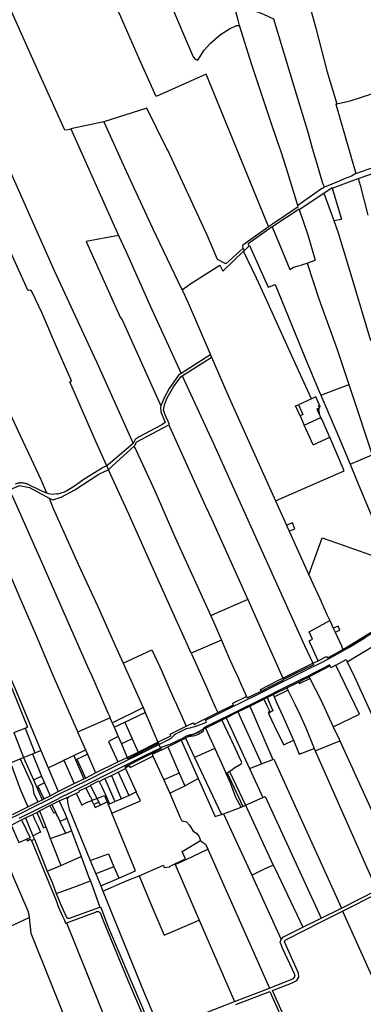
# Model space of a CAD drawing. Header units: inches. Extents: x 210911 to 224988, y 571697 to 586201.
# Tile 182 of 256: x 212876 to 213439, y 579461 to 581074. Entities that reach past the tile are written whole.
import ezdxf

# ---------------------------------------------------------------- set-up
doc = ezdxf.new("R2010")
doc.units = ezdxf.units.IN
doc.header["$MEASUREMENT"] = 0

msp = doc.modelspace()

# ---------------------------------------------------------------- linework, layer by layer
for points in [[(213293.795, 581318.813), (213348.497, 581105.992), (213361.116, 581060.758), (213379.13, 580990.694), (213395.954, 580936.264)], [(213049.117, 581279.38), (213049.994, 581277.463), (213063.794, 581243.925), (213098.589, 581155.783), (213103.322, 581143.961), (213121.599, 581104.061), (213160.06, 581013.596), (213163.187, 581009.844), (213167.748, 581007.914), (213178.108, 581024.623), (213188.584, 581036.194), (213205.002, 581049.953), (213220.012, 581059.647), (213230.957, 581064.651), (213235.924, 581064.629)], [(213283.807, 580735.344), (213181.29, 580985.069), (213099.42, 580948.269), (213072.21, 581009.35), (213041.38, 581079.21), (213026.52, 581111.859), (213020.76, 581127.83), (213007.63, 581156.35), (212994.42, 581185.19), (212980.53, 581216.06), (212961.285, 581260.477)], [(212817.814, 581185.721), (212906.208, 580989.658), (212948.993, 580893.846), (212955.013, 580894.216), (212959.802, 580895.288)], [(212896.39, 580627.982), (212894.472, 580630.478), (212893.145, 580631.088), (212890.345, 580630.35), (212888.965, 580631.187), (212834.672, 580749.703), (212811.311, 580801.512), (212789.773, 580848.698), (212784.91, 580847.548), (212782.767, 580848.036), (212780.919, 580850.441), (212727.626, 580972.122), (212669.551, 581102.748)], [(213230.298, 581087.742), (213241.975, 581090.114), (213248.228, 581090.283), (213256.001, 581089.607), (213265.633, 581087.241), (213275.27, 581083.693), (213292.086, 581075.856), (213325.05, 580965.258), (213348.753, 580888.676), (213355.5, 580864.1), (213362.533, 580840.397), (213372.227, 580806.431), (213375.591, 580799.913)], [(213235.924, 581064.629), (213233.7, 581073.657), (213230.298, 581087.742)], [(213256.502, 581000.546), (213235.924, 581064.629)], [(213285.707, 580911.884), (213256.502, 581000.546)], [(213395.954, 580936.264), (213417.835, 580941.633), (213453.407, 580952.996)], [(213393.84, 580935.745), (213395.954, 580936.264)], [(213393.84, 580935.745), (213402.065, 580907.769)], [(213200.284, 580681.329), (213183.796, 580720.051), (213118.856, 580860.721), (213116.667, 580863.848), (213084.361, 580929.34), (213013.903, 580907.289)], [(213013.903, 580907.289), (212959.802, 580895.288)], [(213013.903, 580907.289), (213050.242, 580826.115), (213093.285, 580732.999), (213140.518, 580634.618), (213142.292, 580631.953)], [(213332.066, 580769.835), (213313.209, 580830.285), (213304.313, 580857.903), (213299.01, 580873.071), (213285.707, 580911.884)], [(213402.065, 580907.769), (213426.639, 580822.548)], [(212959.802, 580895.288), (213037.801, 580720.873)], [(213430.929, 580813.982), (213464.162, 580825.601), (213468.592, 580827.423), (213478.917, 580833.265), (213488.131, 580839.623), (213570.618, 580884.827)], [(212840.378, 580868.993), (212932.132, 580663.37), (213005.12, 580506.54), (213061.609, 580379.849)], [(213426.639, 580822.548), (213458.206, 580833.199), (213477.392, 580841.246), (213483.874, 580848.622)], [(213426.639, 580822.548), (213419.732, 580818.236), (213407.726, 580813.879), (213399.32, 580809.759), (213375.591, 580799.913)], [(213388.326, 580798.195), (213430.929, 580813.982)], [(213430.929, 580813.982), (213434.095, 580803.008), (213446.481, 580754.331)], [(213375.591, 580799.913), (213368.81, 580796.012), (213332.066, 580769.835)], [(213334.086, 580763.361), (213374.675, 580790.032)], [(213374.675, 580790.032), (213388.035, 580799.168)], [(213374.675, 580790.032), (213390.891, 580745.072)], [(213388.035, 580799.168), (213388.326, 580798.195)], [(213388.326, 580798.195), (213403.537, 580747.294)], [(213283.807, 580735.344), (213290.52, 580740.135), (213332.557, 580768.262)], [(213289.785, 580734.991), (213292.681, 580737.034), (213333.784, 580764.329), (213334.086, 580763.361)], [(213332.557, 580768.262), (213332.066, 580769.835)], [(213334.086, 580763.361), (213348.11, 580721.73), (213360.343, 580680.507)], [(213390.891, 580745.072), (213403.537, 580747.294)], [(213390.891, 580745.072), (213398.114, 580725.045), (213418.923, 580657.097), (213450.987, 580548.745)], [(213241.612, 580705.231), (213283.315, 580734.993), (213283.807, 580735.344)], [(213289.785, 580734.991), (213250.385, 580707.194)], [(213289.785, 580734.991), (213307.264, 580692.968), (213318.84, 580665.103), (213324.793, 580668.815), (213330.796, 580670.241), (213337.271, 580671.945), (213341.579, 580673.866), (213347.075, 580675.325)], [(213037.801, 580720.873), (212984.796, 580710.786), (213040.67, 580586.944), (213043.918, 580582.394), (213107.41, 580441.586)], [(213037.801, 580720.873), (213050.277, 580694.099), (213089.596, 580605.756), (213140.492, 580494.85)], [(213142.292, 580631.953), (213154.893, 580640.9), (213204.125, 580672.309), (213209.06, 580662.179), (213242.84, 580694.988)], [(213241.479, 580699.537), (213213.762, 580674.378), (213200.284, 580681.329)], [(213241.612, 580705.231), (213241.158, 580702.813), (213241.479, 580699.537)], [(213241.479, 580699.537), (213244.286, 580696.404)], [(213242.84, 580694.988), (213243.851, 580695.97)], [(213354.032, 580453.164), (213347.499, 580467.476), (213316.66, 580535.609), (213295.402, 580582.63), (213280.556, 580615.343), (213263.837, 580650.734), (213257.356, 580664.332), (213242.84, 580694.988)], [(213243.851, 580695.97), (213244.286, 580696.404)], [(213244.286, 580696.404), (213251.869, 580703.962)], [(213251.869, 580703.962), (213250.385, 580707.194)], [(213251.869, 580703.962), (213252.372, 580704.464)], [(213252.372, 580704.464), (213283.011, 580636.17), (213294.802, 580640.656), (213344.57, 580518.464), (213367.01, 580465.238), (213369.588, 580459.258)], [(213347.075, 580675.325), (213360.343, 580680.507)], [(213347.075, 580675.325), (213366.395, 580617.196), (213395.514, 580535.293), (213415.601, 580476.604)], [(213142.292, 580631.953), (213142.789, 580630.838)], [(213142.789, 580630.838), (213151.917, 580610.353), (213187.491, 580527.731)], [(213018.569, 580343.235), (213018.044, 580344.378), (213000.992, 580382.331), (212957.84, 580480.979), (212960.392, 580482.318), (212956.271, 580492.382), (212936.068, 580538.419), (212912.181, 580594.365), (212896.39, 580627.982)], [(213188.582, 580525.221), (213187.499, 580524.537), (213140.492, 580494.85)], [(213142.056, 580490.799), (213189.536, 580520.918), (213190.254, 580521.374)], [(213187.491, 580527.731), (213188.582, 580525.221)], [(213188.582, 580525.221), (213190.254, 580521.374)], [(213190.254, 580521.374), (213219.294, 580454.572), (213295.35, 580285.658)], [(213140.492, 580494.85), (213135.986, 580492.004), (213120.942, 580470.124), (213112.594, 580454.643), (213108.592, 580445.574), (213107.41, 580441.586)], [(213120.236, 580410.215), (213121.614, 580410.941), (213114.267, 580426.895), (213111.765, 580434.95), (213113.688, 580445.013), (213117.652, 580454.6), (213127.937, 580472.665), (213139.709, 580489.311), (213142.056, 580490.799)], [(213142.056, 580490.799), (213193.413, 580380.038), (213229.724, 580299.642)], [(213369.588, 580459.258), (213371.098, 580459.833), (213396.822, 580469.635), (213411.768, 580475.182), (213415.601, 580476.604)], [(213415.601, 580476.604), (213420.591, 580462.024), (213453.464, 580361.416)], [(213354.032, 580453.164), (213332.66, 580443.413)], [(213361.43, 580456.539), (213354.032, 580453.164)], [(213367.588, 580442.835), (213361.43, 580456.539)], [(213369.588, 580459.258), (213397.61, 580394.256), (213417.405, 580346.215)], [(213107.41, 580441.586), (213106.448, 580438.341), (213107.017, 580432.013), (213114.065, 580414.491), (213108.758, 580410.461), (213071.794, 580390.727), (213064.796, 580386.381), (213061.609, 580379.849)], [(213328.151, 580441.356), (213332.66, 580443.413)], [(213335.499, 580425.2), (213328.151, 580441.356)], [(213332.66, 580443.413), (213340.035, 580427.322), (213335.499, 580425.2)], [(213363.242, 580436.477), (213366.936, 580438.142)], [(213365.962, 580430.6), (213363.242, 580436.477)], [(213365.705, 580442.017), (213367.588, 580442.835)], [(213367.118, 580438.801), (213365.705, 580442.017)], [(213366.192, 580434.053), (213366.175, 580434.633), (213366.203, 580435.212), (213366.277, 580435.787), (213366.397, 580436.355)], [(213367.007, 580438.174), (213366.397, 580436.355)], [(213366.936, 580438.142), (213367.007, 580438.174)], [(213367.007, 580438.174), (213367.143, 580438.578), (213367.172, 580438.677)], [(213367.007, 580438.174), (213367.33, 580438.319)], [(213367.172, 580438.677), (213367.118, 580438.801)], [(213368.026, 580441.564), (213367.172, 580438.677)], [(213367.33, 580438.319), (213367.172, 580438.677)], [(213367.588, 580442.835), (213368.064, 580441.776)], [(213368.026, 580441.564), (213368.064, 580441.776)], [(212920.46, 580298.443), (212911.163, 580320.431), (212895.086, 580354.081), (212877.146, 580392.473), (212860.528, 580428.046), (212815.461, 580400.631), (212833.268, 580361.326), (212856.797, 580307.906)], [(213335.499, 580425.2), (213342.405, 580410.017)], [(213342.405, 580410.017), (213369.664, 580422.535)], [(213366.653, 580429.107), (213365.962, 580430.6)], [(213366.192, 580434.053), (213366.653, 580429.107)], [(213369.689, 580422.546), (213366.653, 580429.107)], [(213369.664, 580422.535), (213369.689, 580422.546)], [(213381.399, 580396.403), (213370.955, 580419.842), (213369.739, 580422.57), (213369.689, 580422.546)], [(213066.85, 580382.099), (213120.236, 580410.215)], [(213120.236, 580410.215), (213121.326, 580407.592), (213180.623, 580277.2)], [(213357.094, 580377.722), (213342.405, 580410.017)], [(213357.094, 580377.722), (213384.188, 580390.122)], [(213384.188, 580390.122), (213383.958, 580390.661), (213381.399, 580396.403)], [(213407.581, 580335.274), (213384.188, 580390.122)], [(213061.609, 580379.849), (213024.393, 580348.322), (213018.569, 580343.235)], [(213063.583, 580375.546), (213027.883, 580343.051), (213021.427, 580336.959)], [(213064.518, 580376.397), (213063.583, 580375.546)], [(213063.583, 580375.546), (213097.072, 580302.122), (213130.334, 580227.151), (213188.879, 580097.583)], [(213066.85, 580382.099), (213064.518, 580376.397)], [(213417.405, 580346.215), (213453.464, 580361.416)], [(212954.158, 580303.33), (212967.308, 580311.778), (212981.381, 580321.981), (213005.587, 580336.934), (213010.931, 580339.775)], [(213018.569, 580343.235), (213010.931, 580339.775)], [(213021.427, 580336.959), (213018.569, 580343.235)], [(213417.405, 580346.215), (213419.705, 580340.634), (213431.829, 580311.21), (213470.362, 580218.965), (213502.228, 580138.345)], [(212923.797, 580290.537), (212929.783, 580287.37), (212943.959, 580291.893), (212965.987, 580304.136), (213005.254, 580329.494), (213014.843, 580333.827)], [(213014.843, 580333.827), (213021.427, 580336.959)], [(213157.134, 580036.26), (213148.065, 580055.933), (213131.666, 580092.091), (213092.953, 580178.21), (213054.985, 580262.975), (213021.427, 580336.959)], [(213295.35, 580285.658), (213407.581, 580335.274)], [(212858.935, 580302.719), (212860.312, 580304.286), (212875.662, 580311.305), (212891.551, 580307.6), (212923.797, 580290.537)], [(212869.061, 580313.688), (212870.221, 580314.196), (212871.409, 580314.634), (212872.62, 580315.001), (212873.852, 580315.295), (212875.099, 580315.515), (212876.356, 580315.661), (212877.62, 580315.731), (212878.887, 580315.727), (212880.15, 580315.647), (212881.407, 580315.492), (212882.652, 580315.263), (212883.881, 580314.96), (212885.09, 580314.585), (212886.275, 580314.138)], [(212920.46, 580298.443), (212918.503, 580299.184), (212912.278, 580301.861), (212886.275, 580314.138)], [(212858.935, 580302.719), (212866.079, 580287.963), (212909.204, 580190.739), (212950.8, 580096.5), (212986.611, 580015.365), (212993.39, 580000), (212997.608, 579990.439), (213020.458, 579938.647), (213024.064, 579930.624)], [(212936.469, 580297.254), (212929.523, 580296.424), (212923.26, 580297.383), (212920.46, 580298.443)], [(212923.797, 580290.537), (212930.751, 580273.629), (212945.996, 580239.379), (212971.847, 580182.021), (213003.788, 580112.489), (213031.842, 580050.161), (213045.417, 580020.067)], [(212936.469, 580297.254), (212938.32, 580297.581), (212940.159, 580297.972), (212941.982, 580298.426), (212943.79, 580298.944), (212945.578, 580299.523), (212947.344, 580300.165), (212949.088, 580300.867), (212950.806, 580301.629), (212952.497, 580302.45), (212954.158, 580303.33)], [(213229.724, 580299.642), (213342.511, 580048.651)], [(213180.623, 580277.2), (213189.993, 580256.595)], [(213295.35, 580285.658), (213313.256, 580245.89)], [(213189.993, 580256.595), (213249.601, 580124.107)], [(213317.59, 580236.281), (213326.976, 580240.058), (213323.015, 580249.804), (213313.256, 580245.89)], [(213313.256, 580245.89), (213314.51, 580243.106), (213317.59, 580236.281)], [(213317.59, 580236.281), (213349.825, 580164.859)], [(213349.825, 580164.859), (213371.699, 580225.42), (213395.287, 580216.868), (213460.265, 580194.119), (213467.268, 580182.846), (213468.151, 580177.44), (213480.704, 580146.373), (213486.159, 580129.337), (213492.159, 580108.412)], [(212971.303, 579907.5), (212949.78, 579956.216), (212930.848, 579999.674), (212903.118, 580064.661), (212874.699, 580130.505), (212848.794, 580191.759)], [(213349.825, 580164.859), (213367.803, 580125.604), (213379.613, 580099.716), (213384.224, 580089.57)], [(213249.601, 580124.107), (213194.647, 580100.102), (213188.879, 580097.583)], [(213249.601, 580124.107), (213307.173, 579995.382)], [(213188.879, 580097.583), (213193.932, 580086.4), (213206.534, 580057.403)], [(213364.88, 580023.896), (213352.274, 580052.649), (213350.657, 580056.337), (213355.793, 580059.04), (213350.604, 580071.432), (213384.224, 580089.57)], [(213384.224, 580089.57), (213385.127, 580087.6)], [(213385.127, 580087.6), (213389.916, 580077.185)], [(213392.955, 580070.426), (213400.897, 580073.748), (213397.988, 580080.542), (213389.916, 580077.185)], [(213389.916, 580077.185), (213392.955, 580070.426)], [(213392.955, 580070.426), (213403.159, 580048.044), (213405.609, 580042.523)], [(213405.609, 580042.523), (213406.347, 580040.761), (213412.414, 580044.226), (213425.214, 580051.955), (213455.815, 580070.43), (213464.415, 580075.771)], [(213405.609, 580042.523), (213421.043, 580051.452), (213444.1, 580065.522), (213458.292, 580074.093)], [(213104.04, 579886.561), (213115, 579892.007), (213120.026, 579894.538), (213122.097, 579895.749), (213124.926, 579898.036), (213130.84, 579903.429), (213132.147, 579904.454), (213135.075, 579905.985), (213146.874, 579911.673), (213149.29, 579912.7), (213151.35, 579913.343), (213155.002, 579914.135), (213158.414, 579914.857), (213162.663, 579916.168), (213169.25, 579918.538), (213180.893, 579922.778), (213182.273, 579923.367), (213180.665, 579926.668), (213194.844, 579933.666), (213220.788, 579946.529), (213264.38, 579968.178), (213303.25, 579987.445), (213341.906, 580006.6), (213370.345, 580020.857), (213388.2, 580030.237), (213415.576, 580045.841), (213441.837, 580061.66)], [(213206.534, 580057.403), (213157.134, 580036.26)], [(213206.534, 580057.403), (213218.854, 580029.055), (213229.149, 580006.397), (213232.056, 580000), (213237.916, 579987.105), (213247.714, 579965.529)], [(213342.511, 580048.651), (213356.125, 580019.687)], [(213412.896, 580022.23), (213462.49, 580051.96)], [(213045.417, 580020.067), (213083.939, 580037.963), (213092.513, 580041.972), (213110.038, 580004.569)], [(213157.134, 580036.26), (213158.204, 580033.938), (213182.172, 579980.496), (213196.425, 579947.818), (213200.523, 579938.855)], [(213364.88, 580023.896), (213379.078, 580031.066), (213380.479, 580028.428), (213392.163, 580034.686), (213399.61, 580039.043), (213405.609, 580042.523)], [(212849.34, 580022.522), (212870.173, 579973.809), (212910.122, 579876.734)], [(213045.417, 580020.067), (213078.346, 579947.104)], [(213384.759, 580015.328), (213383.853, 580017.072), (213376.025, 580012.983), (213358.671, 580004.105), (213352.158, 580000.676), (213352.237, 580000.493), (213310.438, 579979.806), (213271.53, 579960.549), (213229.459, 579939.771), (213193.961, 579922.127), (213182.737, 579916.542), (213179.26, 579914.659), (213177.253, 579912.934), (213175.112, 579910.912)], [(213307.173, 579995.382), (213356.125, 580019.687)], [(213356.125, 580019.687), (213357.222, 580017.367), (213325.847, 580001.607), (213308.286, 579992.897)], [(213384.759, 580015.328), (213350.35, 579997.621)], [(213356.125, 580019.687), (213364.88, 580023.896)], [(213393.934, 580016.532), (213386.13, 580012.207), (213384.81, 580015.354), (213384.759, 580015.328)], [(213389.976, 579915.65), (213433.152, 579936.199), (213393.934, 580016.532)], [(213393.934, 580016.532), (213411.15, 580026.078), (213412.896, 580022.23)], [(213412.896, 580022.23), (213424.356, 579998.803), (213430.349, 579985.655), (213456.149, 579929.066), (213566.231, 579687.017)], [(213130.907, 579957.15), (213110.038, 580004.569)], [(212812.798, 579971.123), (212823.217, 579975.264), (212858.377, 579989.301), (212872.656, 579954.39), (212888.524, 579914.886)], [(213271.796, 579974.129), (213270.466, 579976.818), (213299.147, 579991.258), (213307.173, 579995.382)], [(213271.796, 579974.129), (213274.712, 579975.582), (213287.669, 579982.02), (213308.527, 579992.358)], [(213308.286, 579992.897), (213307.173, 579995.382)], [(213308.527, 579992.358), (213308.286, 579992.897)], [(213313.609, 579979.536), (213332.955, 579989.024)], [(213332.955, 579989.024), (213342.329, 579993.624), (213350.35, 579997.621)], [(213332.955, 579989.024), (213334.285, 579986.335), (213351.722, 579994.948)], [(213350.35, 579997.621), (213351.722, 579994.948)], [(213351.722, 579994.948), (213369.736, 579959.874), (213389.976, 579915.65)], [(213247.714, 579965.529), (213248.851, 579962.864), (213271.796, 579974.129)], [(213281.313, 579963.598), (213291.377, 579968.503)], [(213291.377, 579968.503), (213313.609, 579979.536)], [(213291.377, 579968.503), (213293.019, 579964.796)], [(213293.019, 579964.796), (213315.535, 579975.78)], [(213313.609, 579979.536), (213315.535, 579975.78)], [(213315.535, 579975.78), (213326.815, 579952.553)], [(213130.907, 579957.15), (213148.783, 579916.52)], [(213200.523, 579938.855), (213226.464, 579951.679), (213225.135, 579954.368), (213247.714, 579965.529)], [(213252.978, 579949.505), (213276.116, 579961.013)], [(213276.116, 579961.013), (213281.313, 579963.598)], [(213276.116, 579961.013), (213281.503, 579949.61), (213285.642, 579940.872), (213283.411, 579939.766), (213283.691, 579937.959)], [(213281.313, 579963.598), (213290.956, 579941.75), (213283.691, 579937.959)], [(213293.019, 579964.796), (213297.477, 579954.375), (213307.096, 579933.121), (213324.442, 579893.871)], [(213326.815, 579952.553), (213335.407, 579934.862), (213344.893, 579914.097), (213358.575, 579879.941)], [(213027.276, 579922.255), (213078.346, 579947.104)], [(213048.04, 579923.404), (213081.6, 579939.094)], [(213078.346, 579947.104), (213081.6, 579939.094)], [(213081.6, 579939.094), (213102.488, 579890.222)], [(213148.783, 579916.52), (213160.356, 579922.245), (213161.677, 579919.574), (213172.447, 579924.911), (213200.523, 579938.855)], [(213214.443, 579930.371), (213233.567, 579939.885)], [(213233.567, 579939.885), (213252.978, 579949.505)], [(213233.567, 579939.885), (213272.286, 579854.745)], [(213252.978, 579949.505), (213290.539, 579861.795)], [(213283.691, 579937.959), (213284.907, 579935.333)], [(213284.907, 579935.333), (213296.97, 579909.291), (213308.644, 579886.257), (213324.442, 579893.871)], [(212971.303, 579907.5), (213023.685, 579930.463)], [(213024.064, 579930.624), (213023.685, 579930.463)], [(213023.685, 579930.463), (213027.276, 579922.255)], [(213027.276, 579922.255), (213030.447, 579915.01)], [(213030.447, 579915.01), (213048.04, 579923.404)], [(213048.04, 579923.404), (213060.389, 579895.683)], [(213180.657, 579913.644), (213206.471, 579926.411)], [(213206.471, 579926.411), (213207.414, 579926.879)], [(213207.414, 579926.879), (213214.443, 579930.371)], [(213219.67, 579842.499), (213228.551, 579848.66), (213238.79, 579854.918), (213239.928, 579857.003), (213238.98, 579859.468), (213223.811, 579892.46), (213221.887, 579895.723), (213207.414, 579926.879)], [(213214.443, 579930.371), (213252.739, 579847.183)], [(212866.054, 579906.052), (212884.678, 579913.374)], [(212866.054, 579906.052), (212882.114, 579865.283)], [(212884.678, 579913.374), (212888.524, 579914.886)], [(212884.678, 579913.374), (212900.622, 579872.85)], [(212970.533, 579907.163), (212971.303, 579907.5)], [(212970.533, 579907.163), (212983.538, 579877.687)], [(213030.447, 579915.01), (213037.218, 579899.509)], [(213102.488, 579890.222), (213123.771, 579900.78), (213122.432, 579903.487), (213148.783, 579916.52)], [(213159.535, 579903.171), (213156.525, 579902.542), (213152.996, 579901.64), (213149.379, 579900.037), (213143.697, 579897.217), (213124.363, 579887.607), (213122.269, 579886.821), (213119.565, 579886.064), (213112.206, 579883.476), (213109.552, 579882.253), (213106.578, 579880.783)], [(213152.408, 579899.629), (213159.535, 579903.171)], [(213175.112, 579910.912), (213174.684, 579910.508), (213170.995, 579907.789), (213168.362, 579906.307), (213164.815, 579904.734), (213162.919, 579904.054), (213160.009, 579903.27), (213159.535, 579903.171)], [(213159.535, 579903.171), (213175.112, 579910.912)], [(213160.4, 579900.787), (213162.789, 579901.335), (213164.784, 579901.943), (213166.43, 579902.554), (213168.807, 579903.625), (213171.179, 579904.939), (213173.291, 579906.345), (213177.34, 579908.924), (213176.875, 579910.014), (213176.249, 579911.477)], [(213175.112, 579910.912), (213176.249, 579911.477)], [(213176.249, 579911.477), (213180.657, 579913.644)], [(213180.657, 579913.644), (213195.84, 579880.055)], [(213389.976, 579915.65), (213399.382, 579895.099)], [(212853.449, 579762.051), (212880.268, 579775.393), (212900.443, 579785.439), (212918.464, 579794.387), (212943.234, 579806.711), (212962.039, 579816.033), (212989.11, 579829.512), (213016.917, 579843.369), (213042.197, 579855.941), (213073.333, 579871.382), (213104.04, 579886.561)], [(213037.218, 579899.509), (213021.4, 579891.628), (213036.715, 579858.244)], [(213037.218, 579899.509), (213042.426, 579887.464)], [(213060.389, 579895.683), (213042.426, 579887.464)], [(213042.426, 579887.464), (213052.029, 579865.254)], [(213052.029, 579865.254), (213052.641, 579863.273), (213103.135, 579888.621)], [(213060.389, 579895.683), (213069.962, 579874.193)], [(213069.962, 579874.193), (213102.488, 579890.222)], [(213102.488, 579890.222), (213103.135, 579888.621)], [(213103.135, 579888.621), (213104.04, 579886.561)], [(213104.04, 579886.561), (213106.578, 579880.783)], [(213118.709, 579882.867), (213140.294, 579893.607)], [(213140.294, 579893.607), (213147.562, 579897.22)], [(213140.294, 579893.607), (213168.259, 579830.625)], [(213147.562, 579897.22), (213152.408, 579899.629)], [(213147.562, 579897.22), (213162.558, 579865.323)], [(213152.408, 579899.629), (213160.4, 579900.787)], [(213324.442, 579893.871), (213334.187, 579871.038), (213358.575, 579879.941)], [(213360.149, 579876.381), (213400.44, 579892.787)], [(213399.382, 579895.099), (213400.44, 579892.787)], [(213400.44, 579892.787), (213503.269, 579668.113)], [(213106.586, 579880.764), (213078.185, 579866.739), (213044.288, 579849.91), (213014.258, 579834.991), (212975.933, 579815.887), (212957.63, 579806.796), (212950.481, 579803.243), (212950.414, 579803.385), (212939.384, 579797.87), (212939.468, 579797.75), (212909.78, 579783.043), (212874.437, 579765.47)], [(212882.114, 579865.283), (212896.569, 579871.193)], [(212896.569, 579871.193), (212900.622, 579872.85)], [(212896.569, 579871.193), (212909.149, 579840.055), (212911.576, 579834.591)], [(212900.622, 579872.85), (212910.122, 579876.734)], [(212910.122, 579876.734), (212922.538, 579848.276)], [(212964.264, 579868.394), (212983.538, 579877.687)], [(212969.159, 579862.422), (212986.649, 579870.636)], [(212983.538, 579877.687), (212986.649, 579870.636)], [(212986.649, 579870.636), (212999.987, 579839.907)], [(213107.132, 579879.52), (213048.339, 579849.52)], [(213052.029, 579865.254), (213069.962, 579874.193)], [(213107.938, 579877.495), (213092.977, 579870.036), (213094.232, 579867.488)], [(213106.578, 579880.783), (213106.586, 579880.764)], [(213106.586, 579880.764), (213107.132, 579879.52)], [(213107.132, 579879.52), (213107.938, 579877.495)], [(213107.938, 579877.495), (213108.589, 579877.791), (213118.709, 579882.867)], [(213118.709, 579882.867), (213137.203, 579839.63)], [(213195.84, 579880.055), (213162.558, 579865.323)], [(213195.84, 579880.055), (213213.816, 579840.057)], [(213358.575, 579879.941), (213360.149, 579876.381)], [(213360.149, 579876.381), (213360.165, 579876.345)], [(213360.165, 579876.345), (213461.213, 579647.841)], [(212860.591, 579856.485), (212876.474, 579862.977)], [(212860.591, 579856.485), (212876.708, 579813.499), (212888.988, 579784.431)], [(212876.474, 579862.977), (212882.114, 579865.283)], [(212876.474, 579862.977), (212896.653, 579818.609), (212898.977, 579806.369), (212905.304, 579792.498)], [(212882.114, 579865.283), (212898.271, 579828.9)], [(212922.538, 579848.276), (212946.558, 579859.857), (212948.273, 579860.684)], [(212948.273, 579860.684), (212964.264, 579868.394)], [(212948.273, 579860.684), (212965.217, 579822.523)], [(212964.264, 579868.394), (212967.285, 579861.542)], [(212967.285, 579861.542), (212969.159, 579862.422)], [(212967.285, 579861.542), (212981.005, 579830.417)], [(212969.159, 579862.422), (212983.464, 579831.646)], [(212999.987, 579839.907), (213036.715, 579858.244)], [(213036.715, 579858.244), (213052.029, 579865.254)], [(213048.902, 579848.282), (213055.363, 579851.448), (213056.697, 579848.75), (213094.232, 579867.488)], [(213094.232, 579867.488), (213112.255, 579828.934)], [(213162.558, 579865.323), (213206.501, 579771.901)], [(213252.739, 579847.183), (213272.286, 579854.745)], [(213272.286, 579854.745), (213290.539, 579861.795)], [(213290.539, 579861.795), (213292.253, 579862.458), (213403.222, 579618.528)], [(212922.538, 579848.276), (212938.913, 579809.348)], [(212983.464, 579831.646), (212999.987, 579839.907)], [(213026.062, 579835.939), (213037.36, 579841.384)], [(213037.36, 579841.384), (213049.392, 579847.189)], [(213037.36, 579841.384), (213054.449, 579803.272)], [(213048.339, 579849.52), (213048.902, 579848.282)], [(213048.902, 579848.282), (213049.392, 579847.189)], [(213049.392, 579847.189), (213066.964, 579808.892)], [(213137.203, 579839.63), (213112.255, 579828.934)], [(213137.203, 579839.63), (213146.366, 579818.933)], [(213214.379, 579838.83), (213213.816, 579840.057)], [(213214.379, 579838.83), (213215.92, 579839.899)], [(213238.729, 579783.95), (213230.094, 579799.487), (213222.034, 579822.135), (213214.379, 579838.83)], [(213215.92, 579839.899), (213216.023, 579839.971)], [(213216.023, 579839.971), (213219.156, 579842.143)], [(213216.023, 579839.971), (213241.443, 579785.177)], [(213219.156, 579842.143), (213219.67, 579842.499)], [(213219.67, 579842.499), (213245.748, 579787.123)], [(213252.739, 579847.183), (213274.595, 579799.708)], [(212898.271, 579828.9), (212911.576, 579834.591)], [(212898.271, 579828.9), (212912.432, 579796.072)], [(212916.467, 579823.584), (212905.61, 579818.306), (212915.4, 579797.56)], [(212911.576, 579834.591), (212916.467, 579823.584)], [(212916.467, 579823.584), (212925.728, 579802.738)], [(212938.913, 579809.348), (212963.095, 579821.462), (212965.217, 579822.523)], [(212965.217, 579822.523), (212981.005, 579830.417)], [(212981.005, 579830.417), (212983.464, 579831.646)], [(212991.587, 579819.825), (213005.611, 579827.09)], [(213005.611, 579827.09), (213006.032, 579826.184)], [(213006.032, 579826.184), (213015.274, 579830.707)], [(213006.032, 579826.184), (213010.142, 579817.352)], [(213015.274, 579830.707), (213026.062, 579835.939)], [(213015.274, 579830.707), (213031.632, 579793.054)], [(213026.062, 579835.939), (213041.93, 579797.651)], [(213112.255, 579828.934), (213121.781, 579806.69)], [(213146.366, 579818.933), (213168.259, 579830.625)], [(213168.259, 579830.625), (213194.88, 579770.714), (213195.834, 579768.566), (213206.501, 579771.901)], [(212925.728, 579802.738), (212938.913, 579809.348)], [(212955.616, 579800.988), (212967.977, 579806.496)], [(212967.977, 579806.496), (212968.568, 579806.849)], [(212968.568, 579806.849), (212968.844, 579806.943)], [(212968.568, 579806.849), (212977.704, 579787.376)], [(212968.844, 579806.943), (212973.002, 579809.088)], [(212973.002, 579809.088), (212973.911, 579809.557), (212973.391, 579810.612), (212983.976, 579815.837)], [(212983.976, 579815.837), (212991.672, 579819.653)], [(212983.976, 579815.837), (212990.205, 579803.085), (212990.92, 579801.609), (212991.113, 579801.704), (212993.773, 579796.286), (212993.549, 579796.176), (212994.143, 579794.947)], [(212991.587, 579819.825), (212991.672, 579819.653)], [(212991.672, 579819.653), (213002.323, 579798.174)], [(213010.142, 579817.352), (213016.818, 579803.002)], [(213027.046, 579773.915), (213073.786, 579794.027), (213066.964, 579808.892)], [(213054.449, 579803.272), (213066.964, 579808.892)], [(213121.781, 579806.69), (213146.366, 579818.933)], [(213121.781, 579806.69), (213138.36, 579767.916), (213141.752, 579761.688), (213149.201, 579759.843), (213154.249, 579754.369), (213159.951, 579744.62), (213165.841, 579741.516), (213170.09, 579735.315), (213172.093, 579729.331)], [(212888.988, 579784.431), (212905.304, 579792.498)], [(212905.304, 579792.498), (212912.432, 579796.072)], [(212912.432, 579796.072), (212915.4, 579797.56)], [(212915.4, 579797.56), (212925.728, 579802.738)], [(212928.504, 579788.25), (212940.404, 579794.187)], [(212940.404, 579794.187), (212955.616, 579800.988)], [(212940.404, 579794.187), (212949.919, 579773.84), (212952.912, 579765.857)], [(212955.616, 579800.988), (212953.676, 579797.611), (212954.602, 579789.628), (212956.804, 579780.737), (212991.104, 579696.374)], [(212985.005, 579791.343), (212977.704, 579787.376)], [(212985.005, 579791.343), (212994.143, 579794.947)], [(212994.143, 579794.947), (212996.136, 579795.734)], [(212997.346, 579788.337), (212994.143, 579794.947)], [(212996.136, 579795.734), (213002.323, 579798.174)], [(213005.405, 579791.964), (212997.346, 579788.337)], [(213002.323, 579798.174), (213014.68, 579803.092)], [(213002.323, 579798.174), (213005.405, 579791.964)], [(213005.405, 579791.964), (213007.42, 579787.422)], [(213007.489, 579787.266), (213018.219, 579792.038), (213019.095, 579792.428)], [(213014.68, 579803.092), (213017.095, 579797.198)], [(213016.818, 579803.002), (213023.183, 579789.277)], [(213017.095, 579797.198), (213019.095, 579792.428)], [(213019.095, 579792.428), (213020.863, 579788.213)], [(213020.863, 579788.213), (213023.183, 579789.277)], [(213023.183, 579789.277), (213031.632, 579793.054)], [(213031.632, 579793.054), (213041.93, 579797.651)], [(213041.93, 579797.651), (213054.449, 579803.272)], [(213245.748, 579787.123), (213274.595, 579799.708)], [(213274.595, 579799.708), (213278.414, 579801.374), (213370.123, 579601.797)], [(212864.007, 579772.143), (212888.988, 579784.431)], [(212896.67, 579771.885), (212903.783, 579775.418)], [(212903.783, 579775.418), (212905.537, 579776.289)], [(212903.783, 579775.418), (212914.913, 579750.113)], [(212905.537, 579776.289), (212908.238, 579777.63)], [(212908.238, 579777.63), (212925.235, 579786.537)], [(212908.238, 579777.63), (212918.371, 579751.893)], [(212925.235, 579786.537), (212928.504, 579788.25)], [(212925.235, 579786.537), (212928.921, 579779.102), (212931.285, 579774.38), (212933.099, 579775.236), (212934.423, 579774.733), (212937.543, 579768.621), (212941.433, 579760.914)], [(212928.504, 579788.25), (212941.433, 579760.914)], [(212997.346, 579788.337), (212999.516, 579783.539)], [(212999.516, 579783.539), (213007.42, 579787.422)], [(213007.42, 579787.422), (213007.489, 579787.266)], [(213020.863, 579788.213), (213027.046, 579773.915)], [(213038.1, 579667.524), (213065.604, 579679.43), (213027.046, 579773.915)], [(213206.501, 579771.901), (213209.943, 579773.003)], [(213209.943, 579773.003), (213238.729, 579783.95)], [(213209.943, 579773.003), (213256.209, 579672.247)], [(213238.729, 579783.95), (213241.443, 579785.177)], [(213241.443, 579785.177), (213241.647, 579785.269)], [(213241.647, 579785.269), (213245.748, 579787.123)], [(213245.748, 579787.123), (213291.524, 579689.102)], [(212861.906, 579754.619), (212878.79, 579763.004)], [(212878.79, 579763.004), (212885.157, 579766.168)], [(212878.79, 579763.004), (212892.787, 579733.853), (212886.995, 579731.418)], [(212885.157, 579766.168), (212896.67, 579771.885)], [(212885.157, 579766.168), (212897.519, 579736.988)], [(212896.67, 579771.885), (212898.199, 579768.612), (212900.223, 579764.336), (212902.823, 579758.892), (212905.49, 579753.212)], [(212941.433, 579760.914), (212941.607, 579760.57)], [(212941.607, 579760.57), (212952.912, 579765.857)], [(212941.607, 579760.57), (212950.648, 579741.433)], [(212952.912, 579765.857), (212960.732, 579745.006)], [(212861.906, 579754.619), (212874.316, 579726.084), (212886.995, 579731.418)], [(212905.49, 579753.212), (212909.881, 579743.02), (212904.812, 579740.506)], [(212914.913, 579750.113), (212918.371, 579751.893)], [(212918.371, 579751.893), (212920.623, 579746.174)], [(212920.623, 579746.174), (212925.921, 579732.716)], [(212925.921, 579732.716), (212950.648, 579741.433)], [(212950.648, 579741.433), (212960.732, 579745.006)], [(212960.732, 579745.006), (212967.372, 579727.561), (212974.124, 579709.14), (212976.31, 579702.932)], [(212886.995, 579731.418), (212888.336, 579728.8), (212893.073, 579731.201), (212894.88, 579729.201)], [(212894.88, 579729.201), (212899.78, 579731.652)], [(212894.88, 579729.201), (212935.67, 579631.154), (212939.051, 579621.28), (212945.806, 579605.392), (212948.374, 579599.805), (212951.003, 579593.932), (212952.507, 579594.59)], [(212898.862, 579737.636), (212897.519, 579736.988)], [(212897.519, 579736.988), (212899.78, 579731.652)], [(212904.812, 579740.506), (212898.862, 579737.636)], [(212899.78, 579731.652), (212920.805, 579679.179)], [(212925.921, 579732.716), (212943.193, 579688.34)], [(213130.236, 579690.999), (213147.709, 579699.476), (213142.124, 579711.461), (213172.093, 579729.331)], [(213172.093, 579729.331), (213172.39, 579728.651), (213180.331, 579723.431), (213184.108, 579714.94)], [(212850.413, 579710.64), (212851.266, 579708.545), (212863.102, 579673.681), (212888.936, 579614.191), (212890.587, 579608.205), (212891.119, 579603.017)], [(213130.778, 579689.75), (213148.643, 579698.052), (213184.108, 579714.94)], [(213184.108, 579714.94), (213285.271, 579487.539)], [(212943.193, 579688.34), (212976.31, 579702.932)], [(212976.31, 579702.932), (212990.259, 579666.093), (212991.661, 579663.351)], [(212991.104, 579696.374), (213021.133, 579707.441)], [(212991.104, 579696.374), (213000.693, 579674.762)], [(213021.133, 579707.441), (213030.269, 579685.924)], [(212920.805, 579679.179), (212943.193, 579688.34)], [(212920.805, 579679.179), (212929.274, 579659.284), (212935.521, 579642.451)], [(213030.269, 579685.924), (213000.693, 579674.762)], [(213030.269, 579685.924), (213037.491, 579668.956)], [(213071.717, 579671.631), (213111.517, 579688.643), (213112.742, 579685.233), (213121.656, 579686.208), (213121.526, 579686.773), (213130.236, 579690.999)], [(213130.236, 579690.999), (213130.778, 579689.75)], [(213130.778, 579689.75), (213154.907, 579634.194), (213170.212, 579598.727)], [(213291.464, 579689.073), (213275.681, 579681.541), (213257.947, 579673.077), (213256.209, 579672.247)], [(213291.464, 579689.073), (213291.524, 579689.102)], [(213291.524, 579689.102), (213294.415, 579682.911), (213340.13, 579587.049)], [(212935.521, 579642.451), (212964.339, 579652.593), (212991.661, 579663.351)], [(212991.661, 579663.351), (213007.112, 579619.761)], [(213000.693, 579674.762), (213008.921, 579654.893)], [(213008.921, 579654.893), (213038.1, 579667.524)], [(213012.179, 579646.302), (213051.925, 579663.834), (213071.717, 579671.631)], [(213037.491, 579668.956), (213038.1, 579667.524)], [(213071.717, 579671.631), (213091.101, 579624.016), (213112.357, 579574.203)], [(213256.209, 579672.247), (213304.423, 579567.248)], [(213008.921, 579654.893), (213012.179, 579646.302)], [(213012.179, 579646.302), (213079.62, 579479.504), (213084.746, 579468.365), (213105.819, 579417.875)], [(213403.222, 579618.528), (213461.213, 579647.841)], [(212935.521, 579642.451), (212943.208, 579623.618), (212952.979, 579602.532), (212954.633, 579601.775), (212957.155, 579602.07), (213007.112, 579619.761)], [(213405.057, 579613.687), (213463.419, 579642.822)], [(212952.507, 579594.59), (212966.139, 579599.516), (212999.857, 579612.036), (213001.736, 579612.925), (213003.436, 579613.152), (213005.203, 579612.837), (213006.766, 579611.958), (213007.862, 579610.962), (213012.319, 579598.445), (213052.414, 579501.425), (213073.839, 579451.806), (213077.253, 579444.906), (213088.362, 579418.199), (213113.202, 579357.45), (213128.055, 579322.561), (213134.55, 579307.561), (213136.838, 579301.166), (213161.475, 579248.559), (213178.356, 579212.565), (213184.374, 579198.85), (213185.556, 579195.884)], [(213007.112, 579619.761), (213008.234, 579620.321), (213011.592, 579612.47), (213020.501, 579589.131), (213056.473, 579503.716), (213076.827, 579455.116), (213080.873, 579445.333), (213082.564, 579440.469), (213090.178, 579422.285), (213121.473, 579347.299), (213137.816, 579309.393), (213141.266, 579301.264), (213165.683, 579248.832), (213192.055, 579190.943), (213198.987, 579175.447)], [(213537.764, 579318.929), (213389.558, 579260.667), (213290.479, 579483.283), (213321.249, 579495.613), (213330.072, 579499.745), (213333.526, 579505.463), (213332.962, 579511.641), (213309.726, 579563.089), (213310.93, 579566.199), (213371.133, 579596.752), (213405.057, 579613.687)], [(213370.123, 579601.797), (213403.222, 579618.528)], [(213405.057, 579613.687), (213537.764, 579318.929)], [(212857.345, 579587.502), (212891.119, 579603.017)], [(212891.119, 579603.017), (212893.747, 579577.363), (213068.091, 579143.339), (213122.606, 579168.636), (213125.629, 579169.546)], [(213112.357, 579574.203), (213170.212, 579598.727)], [(213170.212, 579598.727), (213227.815, 579465.243)], [(213340.13, 579587.049), (213370.123, 579601.797)], [(212952.507, 579594.59), (213077.756, 579283.572), (213091.017, 579259.296), (213125.629, 579169.546)], [(213304.423, 579567.248), (213308.225, 579571.362), (213340.13, 579587.049)], [(213285.271, 579487.539), (213324.802, 579502.879), (213327.577, 579507.011), (213326.504, 579510.743), (213306.418, 579552.719), (213302.975, 579562.852), (213304.423, 579567.248)], [(213227.815, 579465.243), (213285.271, 579487.539)], [(213230.25, 579460.311), (213285.748, 579481.923), (213387.619, 579254.556), (213389.414, 579255.271)], [(213105.819, 579417.875), (213227.815, 579465.243)]]:
    msp.add_lwpolyline(points)

doc.saveas('drawing.dxf')
